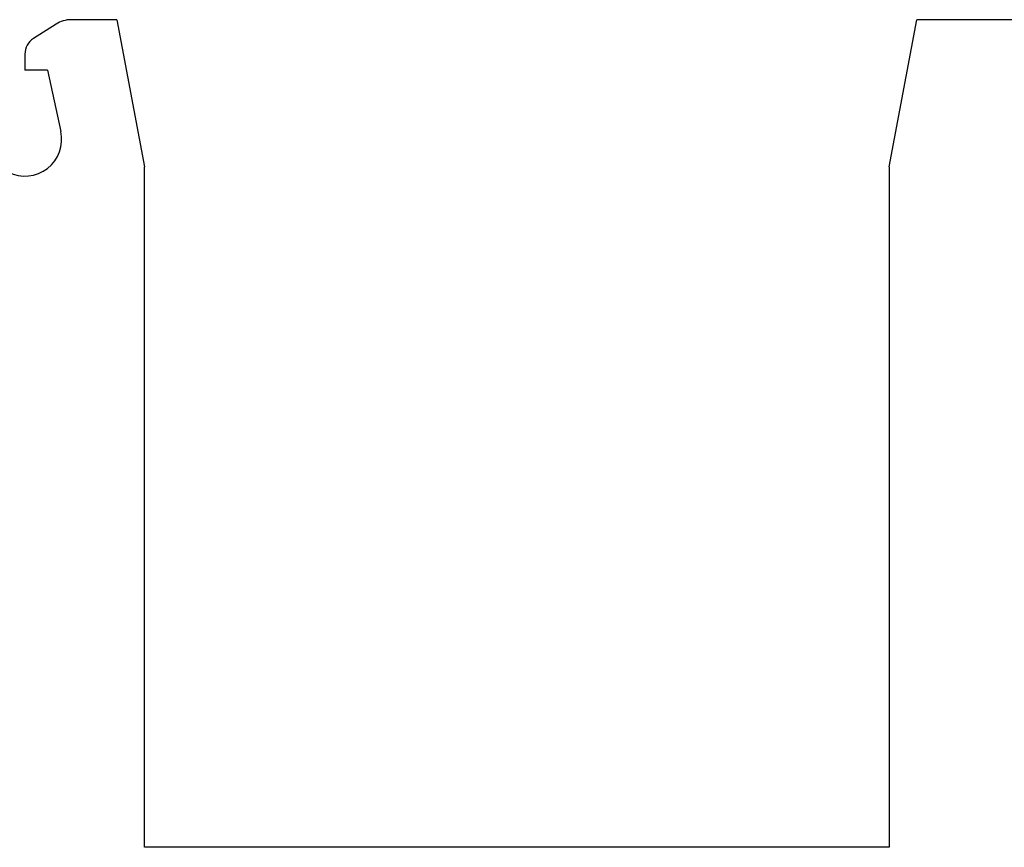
# Model space of a CAD drawing. Header units: inches. Extents: x 2053 to 2350, y -5132 to -4922.
# Tile 23 of 25: x 2291 to 2313, y -4990 to -4972. Entities that reach past the tile are written whole.
import ezdxf

# ---------------------------------------------------------------- set-up
doc = ezdxf.new("R2010")
doc.units = ezdxf.units.IN
doc.header["$MEASUREMENT"] = 0

msp = doc.modelspace()

# ---------------------------------------------------------------- linework, layer by layer
at = {"color": 7, "linetype": 'Continuous'}
for p, q in [((2292.226, -4971.976), (2291.734, -4972.291)), ((2293.55, -4971.881), (2292.55, -4971.881)), ((2293.55, -4971.881), (2294.15, -4975.081)), ((2310.35, -4975.081), (2310.95, -4971.881)), ((2337.556, -4971.881), (2310.95, -4971.881)), ((2292.044, -4972.981), (2291.55, -4972.981)), ((2292.044, -4972.981), (2292.332, -4974.312)), ((2294.15, -4989.881), (2294.15, -4975.081)), ((2310.35, -4975.081), (2310.35, -4989.881)), ((2310.35, -4989.881), (2294.15, -4989.881))]:
    msp.add_line(p, q, dxfattribs=at)
at = {"color": 7}
msp.add_line((2291.55, -4972.628), (2291.55, -4972.981), dxfattribs=at)
at = {"color": 7, "linetype": 'Continuous'}
for centre, radius, start, end in [((2292.55, -4972.481), 0.6, 90, 122.6609), ((2291.55, -4974.481), 0.8, 243.2291, 12.1978)]:
    msp.add_arc(centre, radius, start, end, dxfattribs=at)
at = {"color": 7}
msp.add_arc((2291.95, -4972.628), 0.4, 122.6609, 180, dxfattribs=at)

doc.saveas('drawing.dxf')
